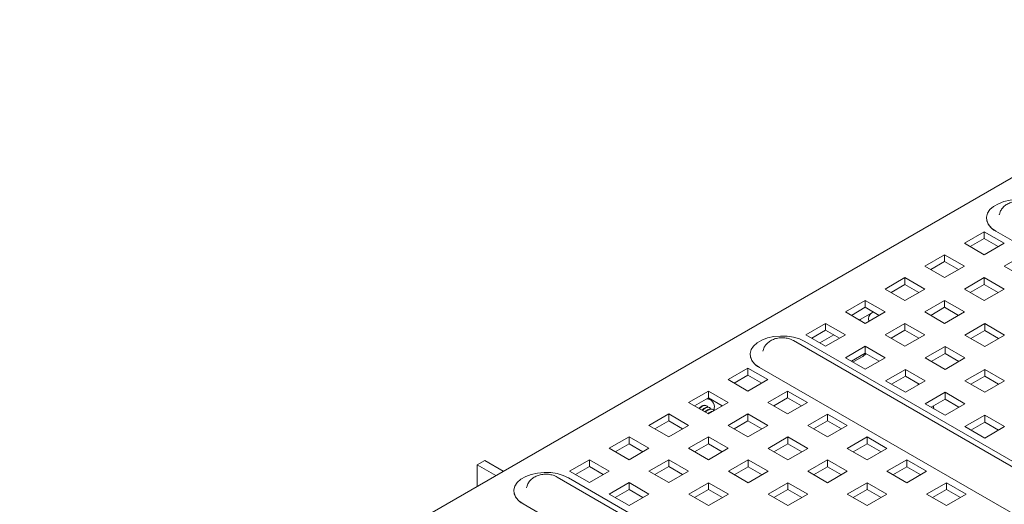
# Paper-space layout '2' of a CAD drawing. Header units: inches. Extents: x 1 to 109, y 1 to 85.
# Tile 41 of 66: x 73.71 to 80.73, y 37.44 to 40.9. Entities that reach past the tile are written whole.
import ezdxf

# ---------------------------------------------------------------- set-up
doc = ezdxf.new("R2010")
doc.units = ezdxf.units.IN
doc.header["$MEASUREMENT"] = 0

psp = doc.layouts.new('2')

# ---------------------------------------------------------------- linework, layer by layer
at = {"color": 7, "linetype": 'Continuous', "lineweight": 15, "ltscale": 5}
for p, q in [((82.7375, 40.9014), (73.7078, 35.6886)), ((80.6038, 39.4867), (80.6038, 39.4866)), ((80.6943, 39.509), (80.6947, 39.5106)), ((80.4462, 39.3066), (80.5877, 39.3882)), ((80.5877, 39.3394), (80.4885, 39.2822)), ((80.5877, 39.3882), (80.7291, 39.3066)), ((80.5877, 39.3394), (80.5877, 39.3882)), ((80.6868, 39.2822), (80.5877, 39.3394)), ((92.3378, 32.6583), (80.6705, 39.3937)), ((80.6705, 39.3936), (92.3378, 32.6582)), ((80.5877, 39.2249), (80.4462, 39.3066)), ((80.7291, 39.3066), (80.5877, 39.2249)), ((80.1634, 39.1433), (80.3048, 39.2249)), ((80.3048, 39.2249), (80.4462, 39.1433)), ((80.3048, 39.1761), (80.3048, 39.2249)), ((80.7291, 39.1433), (80.8705, 39.2249)), ((80.3048, 39.0616), (80.1634, 39.1433)), ((80.3048, 39.1761), (80.2057, 39.1189)), ((80.4039, 39.1189), (80.3048, 39.1761)), ((80.4462, 39.1433), (80.3048, 39.0616)), ((80.8705, 39.0616), (80.7291, 39.1433)), ((79.8806, 38.98), (80.022, 39.0616)), ((80.022, 39.0616), (80.1634, 38.98)), ((80.022, 39.0128), (80.022, 39.0616)), ((80.4462, 38.98), (80.5877, 39.0616)), ((80.5877, 39.0616), (80.7291, 38.98)), ((80.5877, 39.0128), (80.5877, 39.0616)), ((80.022, 38.8984), (79.8806, 38.98)), ((80.022, 39.0128), (79.9228, 38.9556)), ((80.1211, 38.9556), (80.022, 39.0128)), ((80.1634, 38.98), (80.022, 38.8984)), ((80.5877, 38.8984), (80.4462, 38.98)), ((80.5877, 39.0128), (80.4885, 38.9556)), ((80.6868, 38.9556), (80.5877, 39.0128)), ((80.7291, 38.98), (80.5877, 38.8984)), ((79.5977, 38.8167), (79.7391, 38.8984)), ((79.7391, 38.8495), (79.64, 38.7923)), ((79.7391, 38.8984), (79.8806, 38.8167)), ((79.7391, 38.8495), (79.7391, 38.8984)), ((79.8383, 38.7923), (79.7391, 38.8495)), ((80.1634, 38.8167), (80.3048, 38.8984)), ((80.3048, 38.8495), (80.2057, 38.7923)), ((80.3048, 38.8984), (80.4462, 38.8167)), ((80.3048, 38.8495), (80.3048, 38.8984)), ((80.4039, 38.7923), (80.3048, 38.8495)), ((79.7391, 38.7351), (79.5977, 38.8167)), ((79.7909, 38.8124), (79.703, 38.7617)), ((79.8806, 38.8167), (79.7391, 38.7351)), ((79.7623, 38.7707), (79.7636, 38.7492)), ((80.3048, 38.7351), (80.1634, 38.8167)), ((80.4462, 38.8167), (80.3048, 38.7351)), ((79.3149, 38.6534), (79.4563, 38.7351)), ((79.4563, 38.7351), (79.5977, 38.6534)), ((79.4563, 38.6863), (79.4563, 38.7351)), ((79.698, 38.7588), (79.703, 38.7617)), ((79.7025, 38.7614), (79.7025, 38.7562)), ((79.703, 38.7617), (79.7034, 38.7557)), ((79.8806, 38.6534), (80.022, 38.7351)), ((80.022, 38.7351), (80.1634, 38.6534)), ((80.022, 38.6863), (80.022, 38.7351)), ((80.4498, 38.6514), (80.5912, 38.733)), ((80.5912, 38.733), (80.7326, 38.6514)), ((80.5912, 38.733), (80.5912, 38.6842)), ((79.4563, 38.5718), (79.3149, 38.6534)), ((79.4563, 38.6863), (79.3572, 38.629)), ((79.4152, 38.5955), (79.5143, 38.6528)), ((79.5554, 38.629), (79.4563, 38.6863)), ((79.5977, 38.6534), (79.4563, 38.5718)), ((80.022, 38.5718), (79.8806, 38.6534)), ((80.022, 38.6863), (79.9228, 38.629)), ((80.1211, 38.629), (80.022, 38.6863)), ((80.1634, 38.6534), (80.022, 38.5718)), ((80.5912, 38.5698), (80.4498, 38.6514)), ((80.4921, 38.627), (80.5912, 38.6842)), ((80.5912, 38.6842), (80.6903, 38.627)), ((80.7326, 38.6514), (80.5912, 38.5698)), ((90.8934, 31.8766), (79.2261, 38.612)), ((79.307, 38.6065), (90.9742, 31.8711)), ((79.5977, 38.4902), (79.7391, 38.5718)), ((79.7391, 38.5718), (79.8806, 38.4902)), ((79.7391, 38.523), (79.7391, 38.5718)), ((80.1669, 38.4881), (80.3084, 38.5698)), ((80.3084, 38.5698), (80.4498, 38.4881)), ((80.3084, 38.5698), (80.3084, 38.5209)), ((78.9181, 38.5135), (78.9181, 38.5134)), ((79.0086, 38.5358), (79.0089, 38.5374)), ((79.7391, 38.4085), (79.5977, 38.4902)), ((79.7391, 38.523), (79.64, 38.4657)), ((79.7123, 38.4944), (79.6514, 38.4592)), ((79.8383, 38.4657), (79.7391, 38.523)), ((79.8806, 38.4902), (79.7391, 38.4085)), ((80.3084, 38.4065), (80.1669, 38.4881)), ((80.2092, 38.4637), (80.3084, 38.5209)), ((80.3084, 38.5209), (80.4075, 38.4637)), ((80.4498, 38.4881), (80.3084, 38.4065)), ((90.6521, 31.6852), (78.9848, 38.4205)), ((78.9848, 38.4204), (90.6521, 31.6851)), ((78.7612, 38.3338), (78.9026, 38.4155)), ((78.9026, 38.3666), (78.8035, 38.3094)), ((78.9026, 38.4155), (79.044, 38.3338)), ((78.9026, 38.3666), (78.9026, 38.4155)), ((79.0018, 38.3094), (78.9026, 38.3666)), ((79.8841, 38.3248), (80.0255, 38.4065)), ((79.9264, 38.3004), (80.0255, 38.3576)), ((80.0255, 38.4065), (80.1669, 38.3248)), ((80.0255, 38.4065), (80.0255, 38.3576)), ((80.0255, 38.3576), (80.1246, 38.3004)), ((80.4498, 38.3248), (80.5912, 38.4065)), ((80.4921, 38.3004), (80.5912, 38.3576)), ((80.5912, 38.4065), (80.7326, 38.3248)), ((80.5912, 38.4065), (80.5912, 38.3576)), ((80.5912, 38.3576), (80.6903, 38.3004)), ((78.9026, 38.2522), (78.7612, 38.3338)), ((79.044, 38.3338), (78.9026, 38.2522)), ((80.0255, 38.2432), (79.8841, 38.3248)), ((80.1669, 38.3248), (80.0255, 38.2432)), ((80.1212, 38.2985), (80.1134, 38.303)), ((80.5912, 38.2432), (80.4498, 38.3248)), ((80.7326, 38.3248), (80.5912, 38.2432)), ((78.4784, 38.1705), (78.6198, 38.2522)), ((78.6198, 38.2522), (78.7612, 38.1705)), ((78.6198, 38.2033), (78.6198, 38.2522)), ((79.044, 38.1705), (79.1855, 38.2522)), ((79.1855, 38.2522), (79.3269, 38.1705)), ((79.1855, 38.2033), (79.1855, 38.2522)), ((80.1669, 38.1616), (80.3084, 38.2432)), ((80.3084, 38.2432), (80.4498, 38.1616)), ((80.3084, 38.2432), (80.3084, 38.1944)), ((78.6198, 38.0889), (78.4784, 38.1705)), ((78.6198, 38.2033), (78.5207, 38.1461)), ((78.5224, 38.1451), (78.5257, 38.149)), ((78.6343, 38.191), (78.6163, 38.2014)), ((78.7189, 38.1461), (78.6198, 38.2033)), ((78.7612, 38.1705), (78.6198, 38.0889)), ((79.1855, 38.0889), (79.044, 38.1705)), ((79.1855, 38.2033), (79.0863, 38.1461)), ((79.2846, 38.1461), (79.1855, 38.2033)), ((79.3269, 38.1705), (79.1855, 38.0889)), ((80.3084, 38.0799), (80.1669, 38.1616)), ((80.2092, 38.1371), (80.3084, 38.1944)), ((80.3084, 38.1944), (80.4075, 38.1371)), ((80.4498, 38.1616), (80.3084, 38.0799)), ((78.1955, 38.0073), (78.3369, 38.0889)), ((78.3369, 38.0889), (78.4784, 38.0073)), ((78.3369, 38.0401), (78.3369, 38.0889)), ((78.6315, 38.133), (78.6287, 38.1346)), ((78.6619, 38.1298), (78.6608, 38.1126)), ((78.7612, 38.0073), (78.9026, 38.0889)), ((78.9026, 38.0889), (79.044, 38.0073)), ((78.9026, 38.0401), (78.9026, 38.0889)), ((79.3283, 38.0064), (79.4697, 38.0881)), ((79.4697, 38.0881), (79.6111, 38.0064)), ((79.4697, 38.0881), (79.4697, 38.0392)), ((80.4498, 37.9983), (80.5912, 38.0799)), ((80.5912, 38.0799), (80.7326, 37.9983)), ((80.5912, 38.0799), (80.5912, 38.0311)), ((78.3369, 37.9256), (78.1955, 38.0073)), ((78.3369, 38.0401), (78.2378, 37.9828)), ((78.4361, 37.9828), (78.3369, 38.0401)), ((78.4784, 38.0073), (78.3369, 37.9256)), ((78.9026, 37.9256), (78.7612, 38.0073)), ((78.9026, 38.0401), (78.8035, 37.9828)), ((79.0018, 37.9828), (78.9026, 38.0401)), ((79.044, 38.0073), (78.9026, 37.9256)), ((79.4697, 37.9248), (79.3283, 38.0064)), ((79.3706, 37.982), (79.4697, 38.0392)), ((79.4697, 38.0392), (79.5689, 37.982)), ((79.6111, 38.0064), (79.4697, 37.9248)), ((80.5912, 37.9166), (80.4498, 37.9983)), ((80.4921, 37.9739), (80.5912, 38.0311)), ((80.5912, 38.0311), (80.6903, 37.9739)), ((80.7326, 37.9983), (80.5912, 37.9166)), ((77.9127, 37.844), (78.0541, 37.9256)), ((78.0541, 37.9256), (78.1955, 37.844)), ((78.0541, 37.8768), (78.0541, 37.9256)), ((78.4784, 37.844), (78.6198, 37.9256)), ((78.6198, 37.9256), (78.7612, 37.844)), ((78.6198, 37.8768), (78.6198, 37.9256)), ((79.0455, 37.8432), (79.1869, 37.9248)), ((79.1869, 37.9248), (79.3283, 37.8432)), ((79.1869, 37.9248), (79.1869, 37.876)), ((79.6111, 37.8432), (79.7526, 37.9248)), ((79.7526, 37.9248), (79.894, 37.8432)), ((79.7526, 37.9248), (79.7526, 37.876)), ((78.0541, 37.8768), (77.955, 37.8196)), ((78.1532, 37.8196), (78.0541, 37.8768)), ((78.6198, 37.8768), (78.5207, 37.8196)), ((78.7189, 37.8196), (78.6198, 37.8768)), ((79.0878, 37.8187), (79.1869, 37.876)), ((79.1869, 37.876), (79.286, 37.8187)), ((79.6534, 37.8187), (79.7526, 37.876)), ((79.7526, 37.876), (79.8517, 37.8187)), ((78.0541, 37.7623), (77.9127, 37.844)), ((78.1955, 37.844), (78.0541, 37.7623)), ((78.6198, 37.7623), (78.4784, 37.844)), ((78.7612, 37.844), (78.6198, 37.7623)), ((79.1869, 37.7615), (79.0455, 37.8432)), ((79.3283, 37.8432), (79.1869, 37.7615)), ((79.7526, 37.7615), (79.6111, 37.8432)), ((79.894, 37.8432), (79.7526, 37.7615)), ((76.9718, 37.7254), (77.0246, 37.7559)), ((77.1039, 37.6491), (76.9718, 37.7254)), ((76.9718, 37.5729), (76.9718, 37.7254)), ((77.0246, 37.7559), (77.1567, 37.6796)), ((77.6298, 37.6807), (77.7713, 37.7623)), ((77.7713, 37.7623), (77.9127, 37.6807)), ((77.7713, 37.7135), (77.7713, 37.7623)), ((78.1955, 37.6807), (78.3369, 37.7623)), ((78.3369, 37.7623), (78.4784, 37.6807)), ((78.3369, 37.7135), (78.3369, 37.7623)), ((78.7626, 37.6799), (78.904, 37.7615)), ((78.904, 37.7615), (79.0455, 37.6799)), ((78.904, 37.7615), (78.904, 37.7127)), ((79.3283, 37.6799), (79.4697, 37.7615)), ((79.4697, 37.7615), (79.6111, 37.6799)), ((79.4697, 37.7615), (79.4697, 37.7127)), ((79.894, 37.6799), (80.0354, 37.7615)), ((80.0354, 37.7615), (80.1768, 37.6799)), ((80.0354, 37.7615), (80.0354, 37.7127)), ((77.7713, 37.599), (77.6298, 37.6807)), ((77.7713, 37.7135), (77.6721, 37.6563)), ((77.8704, 37.6563), (77.7713, 37.7135)), ((77.9127, 37.6807), (77.7713, 37.599)), ((78.3369, 37.599), (78.1955, 37.6807)), ((78.3369, 37.7135), (78.2378, 37.6563)), ((78.4361, 37.6563), (78.3369, 37.7135)), ((78.4784, 37.6807), (78.3369, 37.599)), ((78.904, 37.5982), (78.7626, 37.6799)), ((78.8049, 37.6555), (78.904, 37.7127)), ((78.904, 37.7127), (79.0032, 37.6555)), ((79.0455, 37.6799), (78.904, 37.5982)), ((79.4697, 37.5982), (79.3283, 37.6799)), ((79.3706, 37.6555), (79.4697, 37.7127)), ((79.4697, 37.7127), (79.5689, 37.6555)), ((79.6111, 37.6799), (79.4697, 37.5982)), ((80.0354, 37.5982), (79.894, 37.6799)), ((79.9363, 37.6555), (80.0354, 37.7127)), ((80.0354, 37.7127), (80.1345, 37.6555)), ((80.1768, 37.6799), (80.0354, 37.5982)), ((89.2076, 30.9035), (77.5404, 37.6388)), ((77.6212, 37.6333), (89.2885, 30.898)), ((77.9127, 37.5174), (78.0541, 37.599)), ((78.0541, 37.599), (78.1955, 37.5174)), ((78.0541, 37.5502), (78.0541, 37.599)), ((78.4798, 37.5166), (78.6212, 37.5982)), ((78.6212, 37.5982), (78.7626, 37.5166)), ((78.6212, 37.5982), (78.6212, 37.5494)), ((79.0455, 37.5166), (79.1869, 37.5982)), ((79.1869, 37.5982), (79.3283, 37.5166)), ((79.1869, 37.5982), (79.1869, 37.5494)), ((79.6111, 37.5166), (79.7526, 37.5982)), ((79.7526, 37.5982), (79.894, 37.5166)), ((79.7526, 37.5982), (79.7526, 37.5494)), ((80.1768, 37.5166), (80.3183, 37.5982)), ((80.3183, 37.5982), (80.4597, 37.5166)), ((80.3183, 37.5982), (80.3183, 37.5494)), ((77.2323, 37.5404), (77.2323, 37.5403)), ((77.3228, 37.5626), (77.3232, 37.5643)), ((78.0541, 37.4358), (77.9127, 37.5174)), ((78.0541, 37.5502), (77.955, 37.493)), ((78.1532, 37.493), (78.0541, 37.5502)), ((78.1955, 37.5174), (78.0541, 37.4358)), ((78.6212, 37.435), (78.4798, 37.5166)), ((78.5221, 37.4922), (78.6212, 37.5494)), ((78.6212, 37.5494), (78.7203, 37.4922)), ((78.7626, 37.5166), (78.6212, 37.435)), ((79.1869, 37.435), (79.0455, 37.5166)), ((79.0878, 37.4922), (79.1869, 37.5494)), ((79.1869, 37.5494), (79.286, 37.4922)), ((79.3283, 37.5166), (79.1869, 37.435)), ((79.7526, 37.435), (79.6111, 37.5166)), ((79.6534, 37.4922), (79.7526, 37.5494)), ((79.7526, 37.5494), (79.8517, 37.4922)), ((79.894, 37.5166), (79.7526, 37.435)), ((80.3183, 37.435), (80.1768, 37.5166)), ((80.2191, 37.4922), (80.3183, 37.5494)), ((80.3183, 37.5494), (80.4174, 37.4922)), ((80.4597, 37.5166), (80.3183, 37.435)), ((88.9663, 30.712), (77.2991, 37.4474)), ((77.2991, 37.4473), (88.9663, 30.7119))]:
    psp.add_line(p, q, dxfattribs=at)
at = {"color": 7, "linetype": 'Continuous', "lineweight": 15, "ltscale": 5, "flags": 128}
for points in [[(80.6705, 39.3937), (80.6406, 39.415), (80.6189, 39.4395), (80.6066, 39.4661), (80.6041, 39.4935), (80.6116, 39.5207), (80.6286, 39.5464), (80.6546, 39.5694), (80.6883, 39.5889), (80.7282, 39.6038), (80.7727, 39.6137), (80.8197, 39.618), (80.8672, 39.6166), (80.9133, 39.6094), (80.9557, 39.597), (80.9927, 39.5797)], [(78.9848, 38.4205), (78.9548, 38.4419), (78.9332, 38.4664), (78.9209, 38.4929), (78.9184, 38.5204), (78.9258, 38.5475), (78.9429, 38.5732), (78.9688, 38.5963), (79.0025, 38.6157), (79.0425, 38.6307), (79.0869, 38.6405), (79.1339, 38.6448), (79.1815, 38.6434), (79.2275, 38.6363), (79.2699, 38.6238), (79.307, 38.6065)], [(80.2279, 38.1264), (80.2279, 38.1271), (80.225, 38.1424), (80.2234, 38.1453), (80.2266, 38.1376), (80.2279, 38.1264)], [(77.2991, 37.4474), (77.2691, 37.4687), (77.2475, 37.4932), (77.2351, 37.5198), (77.2326, 37.5472), (77.2401, 37.5744), (77.2572, 37.6001), (77.2831, 37.6231), (77.3168, 37.6425), (77.3567, 37.6575), (77.4012, 37.6674), (77.4482, 37.6717), (77.4958, 37.6702), (77.5418, 37.6631), (77.5842, 37.6506), (77.6212, 37.6333)]]:
    psp.add_lwpolyline(points, dxfattribs=at)
at = {"color": 7, "linetype": 'Continuous', "lineweight": 15, "ltscale": 25}
for centre, radius, start, end in [((80.7166, 39.4971), 0.1133, 185.32934, 245.9908), ((79.8104, 38.7685), 0.0481, 113.89515, 177.35328), ((79.0309, 38.524), 0.1133, 185.32934, 245.9908), ((79.6453, 38.6138), 0.1369, 299.30226, 316.59824), ((78.6051, 38.1397), 0.0577, 350.16204, 85.83959), ((77.3452, 37.5508), 0.1133, 185.32934, 245.9908)]:
    psp.add_arc(centre, radius, start, end, dxfattribs=at)
at = {"color": 7, "linetype": 'Continuous', "lineweight": 15, "ltscale": 5}
for points, knots in [([(80.9119, 39.5852), (80.9049, 39.5887), (80.8887, 39.597), (80.86, 39.6043), (80.8265, 39.6067), (80.7929, 39.6024), (80.7621, 39.592), (80.7359, 39.5762), (80.7153, 39.5558), (80.701, 39.5336), (80.6971, 39.5176), (80.6954, 39.5108)], [0, 0, 0, 0, 0.089713, 0.208707, 0.333033, 0.462657, 0.585344, 0.701709, 0.811771, 0.919171, 1, 1, 1, 1]), ([(79.2261, 38.612), (79.2192, 38.6156), (79.203, 38.6238), (79.1742, 38.6311), (79.1408, 38.6335), (79.1071, 38.6293), (79.0763, 38.6188), (79.0502, 38.6031), (79.0296, 38.5826), (79.0153, 38.5605), (79.0113, 38.5445), (79.0096, 38.5376)], [0, 0, 0, 0, 0.089713, 0.208707, 0.333033, 0.462657, 0.585344, 0.701709, 0.811771, 0.919171, 1, 1, 1, 1]), ([(78.6064, 38.1469), (78.6014, 38.1487), (78.5913, 38.1526), (78.5711, 38.1454), (78.5584, 38.1334), (78.5525, 38.1277)], [0, 0, 0, 0, 0.335457, 0.689956, 1, 1, 1, 1]), ([(78.6166, 38.1368), (78.6148, 38.1398), (78.6099, 38.1483), (78.5942, 38.1503), (78.5739, 38.144), (78.561, 38.1317), (78.555, 38.1259)], [0, 0, 0, 0, 0.163565, 0.460954, 0.746555, 1, 1, 1, 1]), ([(78.6285, 38.1341), (78.6235, 38.136), (78.6134, 38.1398), (78.5932, 38.1327), (78.5805, 38.1206), (78.5746, 38.115)], [0, 0, 0, 0, 0.335457, 0.689956, 1, 1, 1, 1]), ([(78.6387, 38.124), (78.6369, 38.1271), (78.6319, 38.1356), (78.6163, 38.1376), (78.5961, 38.1313), (78.5833, 38.1191), (78.5774, 38.1134)], [0, 0, 0, 0, 0.164166, 0.462647, 0.749297, 1, 1, 1, 1]), ([(78.6104, 38.1139), (78.6075, 38.1132), (78.6022, 38.1119), (78.5968, 38.1066), (78.5943, 38.1041)], [0, 0, 0, 0, 0.540812, 1, 1, 1, 1]), ([(78.6506, 38.1214), (78.6456, 38.1232), (78.6355, 38.127), (78.6154, 38.12), (78.6029, 38.108), (78.5971, 38.1025)], [0, 0, 0, 0, 0.337595, 0.694352, 1, 1, 1, 1]), ([(78.6593, 38.1133), (78.658, 38.1156), (78.6533, 38.1232), (78.6401, 38.1245), (78.624, 38.1204), (78.6143, 38.1138), (78.6095, 38.1104)], [0, 0, 0, 0, 0.149917, 0.515211, 0.757266, 1, 1, 1, 1]), ([(78.6406, 38.1037), (78.6403, 38.1037), (78.6357, 38.1048), (78.6265, 38.1009), (78.6188, 38.0936), (78.6164, 38.0913)], [0, 0, 0, 0, 0.046585, 0.697284, 1, 1, 1, 1]), ([(78.6195, 38.0891), (78.6245, 38.0935), (78.635, 38.1027), (78.6469, 38.1083), (78.652, 38.1078), (78.6524, 38.1077)], [0, 0, 0, 0, 0.458327, 0.959045, 1, 1, 1, 1]), ([(77.5404, 37.6388), (77.5334, 37.6424), (77.5172, 37.6507), (77.4885, 37.658), (77.455, 37.6604), (77.4214, 37.6561), (77.3906, 37.6457), (77.3644, 37.6299), (77.3438, 37.6095), (77.3296, 37.5873), (77.3256, 37.5713), (77.3239, 37.5645)], [0, 0, 0, 0, 0.089713, 0.208707, 0.333033, 0.462657, 0.585344, 0.701709, 0.811771, 0.919171, 1, 1, 1, 1])]:
    psp.add_open_spline(points, degree=3, knots=knots, dxfattribs=at)

doc.saveas('drawing.dxf')
